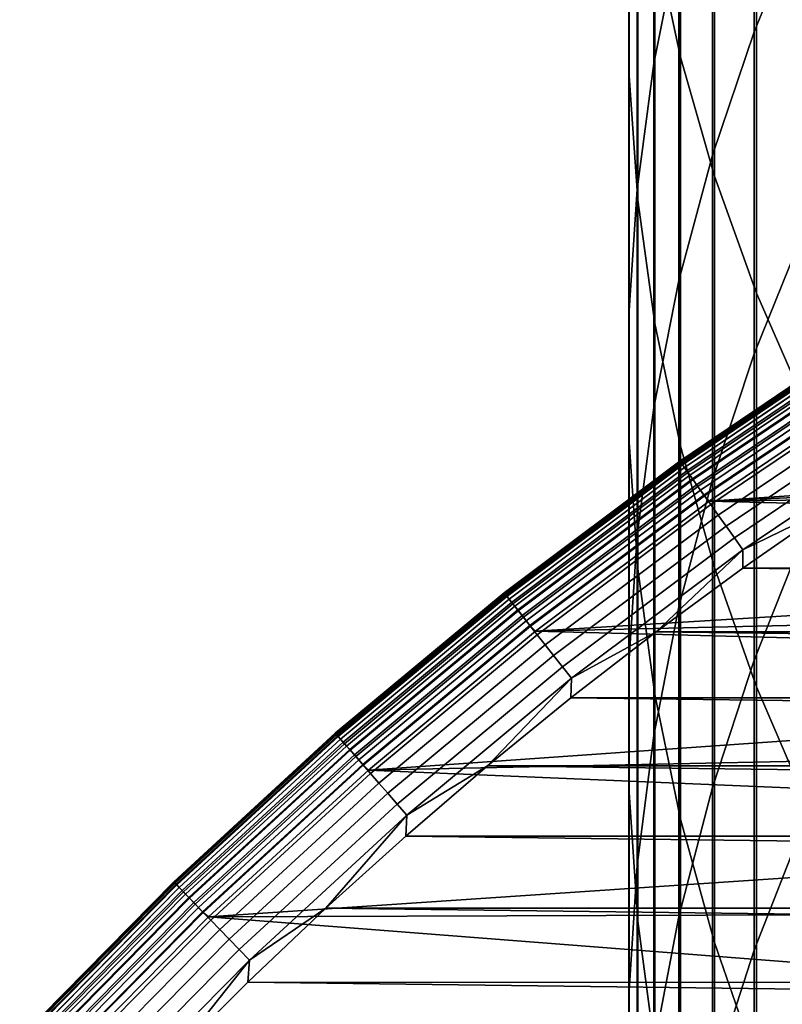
# Model space of a CAD drawing. Header units: metres. Extents: x -28 to 70, y -218 to 28.
# Tile 44 of 256: x -12.96 to -9.88, y -187.73 to -183.75. Entities that reach past the tile are written whole.
import ezdxf

# ---------------------------------------------------------------- set-up
doc = ezdxf.new("R2010")
doc.units = ezdxf.units.M
doc.layers.add('solid_10_261_432_XXX', color=7, linetype='CONTINUOUS')

msp = doc.modelspace()

# ---------------------------------------------------------------- linework, layer by layer
at = {"layer": 'solid_10_261_432_XXX'}
for points in [[(-10.390635, -181.794434, 445.918701), (-10.390635, -183.419922, 443.64209), (-10.287278, -183.905838, 443.979004), (-10.287278, -182.270905, 446.26889)], [(-10.496152, -181.944183, 442.618835), (-10.496152, -183.478683, 440.339355), (-10.495243, -183.981216, 440.667664), (-10.495243, -182.437485, 442.960876)], [(-9.788918, -181.9561, 436.178223), (-9.788918, -183.31311, 433.900848), (-9.989978, -183.802948, 434.183655), (-9.989978, -182.437943, 436.474426)], [(-10.293597, -181.982315, 439.361725), (-10.293597, -183.427032, 437.082397), (-10.395164, -183.931046, 437.392212), (-10.395164, -182.4776, 439.685303)], [(-10.287278, -182.270905, 446.26889), (-10.287278, -183.905838, 443.979004), (-10.150299, -184.386124, 444.312042), (-10.150299, -182.741821, 446.615021)], [(-10.495243, -182.437485, 442.960876), (-10.495243, -183.981216, 440.667664), (-10.460032, -184.48288, 440.995422), (-10.460032, -182.929932, 443.302338)], [(-9.989978, -182.437943, 436.474426), (-9.989978, -183.802948, 434.183655), (-10.158388, -184.301926, 434.471741), (-10.158388, -182.928787, 436.776154)], [(-10.395164, -182.4776, 439.685303), (-10.395164, -183.931046, 437.392212), (-10.462755, -184.439194, 437.70459), (-10.462755, -182.976929, 440.011536)], [(-10.150299, -182.741821, 446.615021), (-10.150299, -184.386124, 444.312042), (-9.980146, -184.859177, 444.640045), (-9.980146, -183.205658, 446.955933)], [(-10.460032, -182.929932, 443.302338), (-10.460032, -184.48288, 440.995422), (-10.390635, -184.98204, 441.321533), (-10.390635, -183.419922, 443.64209)], [(-10.158388, -182.928787, 436.776154), (-10.158388, -184.301926, 434.471741), (-10.293597, -184.808411, 434.76416), (-10.293597, -183.427032, 437.082397)], [(-10.462755, -182.976929, 440.011536), (-10.462755, -184.439194, 437.70459), (-10.496152, -184.949783, 438.018433), (-10.496152, -183.478683, 440.339355)], [(-9.980146, -183.205658, 446.955933), (-9.980146, -184.859177, 444.640045), (-9.777374, -185.323486, 444.961975), (-9.777374, -183.660919, 447.290558)], [(-9.788918, -183.31311, 433.900848), (-9.788918, -184.606873, 431.586945), (-9.989978, -185.104309, 431.85614), (-9.989978, -183.802948, 434.183655)], [(-10.293597, -183.427032, 437.082397), (-10.293597, -184.808411, 434.76416), (-10.395164, -185.32077, 435.059967), (-10.395164, -183.931046, 437.392212)], [(-10.390635, -183.419922, 443.64209), (-10.390635, -184.98204, 441.321533), (-10.287278, -185.477066, 441.644958), (-10.287278, -183.905838, 443.979004)], [(-10.496152, -183.478683, 440.339355), (-10.496152, -184.949783, 438.018433), (-10.495243, -185.461166, 438.332794), (-10.495243, -183.981216, 440.667664)], [(-9.989978, -183.802948, 434.183655), (-9.989978, -185.104309, 431.85614), (-10.158388, -185.611023, 432.130371), (-10.158388, -184.301926, 434.471741)], [(-10.287278, -183.905838, 443.979004), (-10.287278, -185.477066, 441.644958), (-10.150299, -185.966339, 441.9646), (-10.150299, -184.386124, 444.312042)], [(-10.395164, -183.931046, 437.392212), (-10.395164, -185.32077, 435.059967), (-10.462755, -185.837326, 435.358215), (-10.462755, -184.439194, 437.70459)], [(-10.495243, -183.981216, 440.667664), (-10.495243, -185.461166, 438.332794), (-10.460032, -185.97168, 438.646606), (-10.460032, -184.48288, 440.995422)], [(-10.158388, -184.301926, 434.471741), (-10.158388, -185.611023, 432.130371), (-10.293597, -186.125381, 432.408722), (-10.293597, -184.808411, 434.76416)], [(-10.150299, -184.386124, 444.312042), (-10.150299, -185.966339, 441.9646), (-9.980146, -186.448257, 442.27948), (-9.980146, -184.859177, 444.640045)], [(-10.462755, -184.439194, 437.70459), (-10.462755, -185.837326, 435.358215), (-10.496152, -186.356369, 435.657867), (-10.496152, -184.949783, 438.018433)], [(-10.460032, -184.48288, 440.995422), (-10.460032, -185.97168, 438.646606), (-10.390635, -186.47963, 438.958832), (-10.390635, -184.98204, 441.321533)], [(-9.788918, -184.606873, 431.586945), (-9.788918, -185.83638, 429.238281), (-9.989978, -186.341034, 429.493652), (-9.989978, -185.104309, 431.85614)], [(-10.293597, -184.808411, 434.76416), (-10.293597, -186.125381, 432.408722), (-10.395164, -186.645706, 432.690308), (-10.395164, -185.32077, 435.059967)], [(-9.980146, -184.859177, 444.640045), (-9.980146, -186.448257, 442.27948), (-9.777374, -186.921249, 442.588501), (-9.777374, -185.323486, 444.961975)], [(-10.496152, -184.949783, 438.018433), (-10.496152, -186.356369, 435.657867), (-10.495243, -186.876221, 435.958008), (-10.495243, -185.461166, 438.332794)], [(-10.390635, -184.98204, 441.321533), (-10.390635, -186.47963, 438.958832), (-10.287278, -186.983383, 439.268494), (-10.287278, -185.477066, 441.644958)], [(-10.29027, -185.537186, 235.300003), (-9.555105, -185.041306, 235.300003), (-9.555105, -185.041306, 226), (-10.29027, -185.537186, 226)], [(-9.553186, -185.044312, 225.940384), (-10.288202, -185.5401, 225.940384), (-10.29027, -185.537186, 226), (-9.555105, -185.041306, 226)], [(-10.289091, -185.538849, 235.328445), (-9.554011, -185.04303, 235.328445), (-9.555105, -185.041306, 235.300003), (-10.29027, -185.537186, 235.300003)], [(-10.285571, -185.543793, 235.356354), (-9.550742, -185.048141, 235.356369), (-9.554011, -185.04303, 235.328445), (-10.289091, -185.538849, 235.328445)], [(-10.288202, -185.5401, 225.940384), (-9.553186, -185.044312, 225.940384), (-9.547362, -185.053436, 225.880936), (-10.281931, -185.548904, 225.880936)], [(-10.279781, -185.551926, 235.383118), (-9.545367, -185.056549, 235.383118), (-9.550742, -185.048141, 235.356369), (-10.285571, -185.543793, 235.356354)], [(-10.281931, -185.548904, 225.880936), (-9.547362, -185.053436, 225.880936), (-9.537719, -185.068527, 225.823212), (-10.271544, -185.563507, 225.823212)], [(-10.271841, -185.563095, 235.408188), (-9.537993, -185.0681, 235.408188), (-9.545367, -185.056549, 235.383118), (-10.279781, -185.551926, 235.383118)], [(-10.261911, -185.577042, 235.431046), (-9.528773, -185.082535, 235.431046), (-9.537993, -185.0681, 235.408188), (-10.271841, -185.563095, 235.408188)], [(-10.271544, -185.563507, 225.823212), (-9.537719, -185.068527, 225.823212), (-9.524397, -185.089386, 225.768066), (-10.257197, -185.583679, 225.768066)], [(-10.250196, -185.593521, 235.451233), (-9.517894, -185.099564, 235.451233), (-9.528773, -185.082535, 235.431046), (-10.261911, -185.577042, 235.431046)], [(-10.257197, -185.583679, 225.768066), (-9.524397, -185.089386, 225.768066), (-9.50759, -185.115692, 225.716309), (-10.239098, -185.609116, 225.716309)], [(-10.236932, -185.612152, 235.468338), (-9.505578, -185.118851, 235.468338), (-9.517894, -185.099564, 235.451233), (-10.250196, -185.593521, 235.451233)], [(-10.239098, -185.609116, 225.716309), (-9.50759, -185.115692, 225.716309), (-9.487545, -185.147079, 225.668716), (-10.217511, -185.63945, 225.668716)], [(-10.222391, -185.632599, 235.48201), (-9.492076, -185.139984, 235.48201), (-9.505578, -185.118851, 235.468338), (-10.236932, -185.612152, 235.468338)], [(-10.206869, -185.654404, 235.491959), (-9.477663, -185.162552, 235.491959), (-9.492076, -185.139984, 235.48201), (-10.222391, -185.632599, 235.48201)], [(-9.989978, -185.104309, 431.85614), (-9.989978, -186.341034, 429.493652), (-10.158388, -186.855118, 429.753815), (-10.158388, -185.611023, 432.130371)], [(-10.217511, -185.63945, 225.668716), (-9.487545, -185.147079, 225.668716), (-9.464555, -185.183075, 225.625946), (-10.192751, -185.674255, 225.625946)], [(-10.190684, -185.677155, 235.498001), (-9.462634, -185.186081, 235.498001), (-9.477663, -185.162552, 235.491959), (-10.206869, -185.654404, 235.491959)], [(-10.192751, -185.674255, 225.625946), (-9.464555, -185.183075, 225.625946), (-9.438954, -185.223145, 225.588638), (-10.165181, -185.712997, 225.588638)], [(-10.190684, -185.677155, 235.498001), (-10.171772, -185.698334, 235.5), (-9.444982, -185.208282, 235.5), (-9.462634, -185.186081, 235.498001)], [(-9.444982, -185.208282, 235.5), (-10.171772, -185.698334, 235.5), (-5.092415, -185.360413, 235.5), (-4.713764, -185.234146, 235.5)], [(-10.165181, -185.712997, 225.588638), (-9.438954, -185.223145, 225.588638), (-9.411119, -185.266724, 225.557358), (-10.135204, -185.755127, 225.557358)], [(-10.135204, -185.755127, 225.557358), (-9.411119, -185.266724, 225.557358), (-9.381454, -185.313171, 225.532532), (-10.103257, -185.800034, 225.532532)], [(-10.395164, -185.32077, 435.059967), (-10.395164, -186.645706, 432.690308), (-10.462755, -187.170273, 432.974182), (-10.462755, -185.837326, 435.358215)], [(-10.103257, -185.800034, 225.532532), (-9.381454, -185.313171, 225.532532), (-9.350393, -185.361786, 225.514542), (-10.069807, -185.847046, 225.514542)], [(-10.171772, -185.698334, 235.5), (-5.467655, -185.496384, 235.5), (-5.092415, -185.360413, 235.5)], [(-10.069807, -185.847046, 225.514542), (-9.350393, -185.361786, 225.514542), (-9.318392, -185.411896, 225.503647), (-10.035342, -185.895493, 225.503647)], [(-10.035342, -185.895493, 225.503647), (-9.318392, -185.411896, 225.503647), (-9.678967, -185.721344, 225.5)], [(-10.495243, -185.461166, 438.332794), (-10.495243, -186.876221, 435.958008), (-10.460032, -187.395187, 436.257629), (-10.460032, -185.97168, 438.646606)], [(-10.287278, -185.477066, 441.644958), (-10.287278, -186.983383, 439.268494), (-10.150299, -187.481277, 439.574554), (-10.150299, -185.966339, 441.9646)], [(-10.171772, -185.698334, 235.5), (-5.839266, -185.641968, 235.5), (-5.467655, -185.496384, 235.5)], [(-10.999749, -186.069168, 235.300003), (-10.29027, -185.537186, 235.300003), (-10.29027, -185.537186, 226), (-10.999749, -186.069168, 226)], [(-10.288202, -185.5401, 225.940384), (-10.99754, -186.071976, 225.940384), (-10.999749, -186.069168, 226), (-10.29027, -185.537186, 226)], [(-10.998489, -186.07077, 235.328445), (-10.289091, -185.538849, 235.328445), (-10.29027, -185.537186, 235.300003), (-10.999749, -186.069168, 235.300003)], [(-10.994727, -186.075531, 235.356354), (-10.285571, -185.543793, 235.356354), (-10.289091, -185.538849, 235.328445), (-10.998489, -186.07077, 235.328445)], [(-10.99754, -186.071976, 225.940384), (-10.288202, -185.5401, 225.940384), (-10.281931, -185.548904, 225.880936), (-10.990835, -186.08046, 225.880936)], [(-10.988539, -186.083374, 235.383118), (-10.279781, -185.551926, 235.383118), (-10.285571, -185.543793, 235.356354), (-10.994727, -186.075531, 235.356354)], [(-10.990835, -186.08046, 225.880936), (-10.281931, -185.548904, 225.880936), (-10.271544, -185.563507, 225.823212), (-10.979733, -186.094513, 225.823212)], [(-10.980051, -186.094116, 235.408188), (-10.271841, -185.563095, 235.408188), (-10.279781, -185.551926, 235.383118), (-10.988539, -186.083374, 235.383118)], [(-10.969438, -186.107559, 235.431046), (-10.261911, -185.577042, 235.431046), (-10.271841, -185.563095, 235.408188), (-10.980051, -186.094116, 235.408188)], [(-10.979733, -186.094513, 225.823212), (-10.271544, -185.563507, 225.823212), (-10.257197, -185.583679, 225.768066), (-10.964397, -186.113937, 225.768066)], [(-10.956914, -186.123428, 235.451233), (-10.250196, -185.593521, 235.451233), (-10.261911, -185.577042, 235.431046), (-10.969438, -186.107559, 235.431046)], [(-10.964397, -186.113937, 225.768066), (-10.257197, -185.583679, 225.768066), (-10.239098, -185.609116, 225.716309), (-10.94505, -186.138443, 225.716309)], [(-10.942736, -186.141373, 235.468338), (-10.236932, -185.612152, 235.468338), (-10.250196, -185.593521, 235.451233), (-10.956914, -186.123428, 235.451233)], [(-10.94505, -186.138443, 225.716309), (-10.239098, -185.609116, 225.716309), (-10.217511, -185.63945, 225.668716), (-10.921974, -186.167664, 225.668716)], [(-10.927192, -186.161057, 235.48201), (-10.222391, -185.632599, 235.48201), (-10.236932, -185.612152, 235.468338), (-10.942736, -186.141373, 235.468338)], [(-10.158388, -185.611023, 432.130371), (-10.158388, -186.855118, 429.753815), (-10.293597, -187.376953, 430.017914), (-10.293597, -186.125381, 432.408722)], [(-10.910601, -186.182068, 235.491959), (-10.206869, -185.654404, 235.491959), (-10.222391, -185.632599, 235.48201), (-10.927192, -186.161057, 235.48201)], [(-10.921974, -186.167664, 225.668716), (-10.217511, -185.63945, 225.668716), (-10.192751, -185.674255, 225.625946), (-10.895508, -186.201187, 225.625946)], [(-10.8933, -186.203979, 235.498001), (-10.190684, -185.677155, 235.498001), (-10.206869, -185.654404, 235.491959), (-10.910601, -186.182068, 235.491959)], [(-10.171772, -185.698334, 235.5), (-6.207042, -185.797089, 235.5), (-5.839266, -185.641968, 235.5)], [(-10.895508, -186.201187, 225.625946), (-10.192751, -185.674255, 225.625946), (-10.165181, -185.712997, 225.588638), (-10.866037, -186.23851, 225.588638)], [(-10.8933, -186.203979, 235.498001), (-10.873456, -186.224289, 235.5), (-10.171772, -185.698334, 235.5), (-10.190684, -185.677155, 235.498001)], [(-10.171772, -185.698334, 235.5), (-10.873456, -186.224289, 235.5), (-6.570673, -185.961609, 235.5), (-6.207042, -185.797089, 235.5)], [(-10.866037, -186.23851, 225.588638), (-10.165181, -185.712997, 225.588638), (-10.135204, -185.755127, 225.557358), (-10.833993, -186.279099, 225.557358)], [(10.035657, -185.969742, 225.5), (-10.035718, -185.969788, 225.5), (-9.678967, -185.721344, 225.5)], [(-10.035342, -185.895493, 225.503647), (-9.678967, -185.721344, 225.5), (-10.035718, -185.969788, 225.5)], [(-10.833993, -186.279099, 225.557358), (-10.135204, -185.755127, 225.557358), (-10.103257, -185.800034, 225.532532), (-10.799843, -186.322342, 225.532532)], [(-10.799843, -186.322342, 225.532532), (-10.103257, -185.800034, 225.532532), (-10.069807, -185.847046, 225.514542), (-10.764087, -186.36763, 225.514542)], [(-10.764087, -186.36763, 225.514542), (-10.069807, -185.847046, 225.514542), (-10.035342, -185.895493, 225.503647), (-10.727246, -186.414291, 225.503647)], [(-10.462755, -185.837326, 435.358215), (-10.462755, -187.170273, 432.974182), (-10.496152, -187.697388, 433.25946), (-10.496152, -186.356369, 435.657867)], [(-9.788918, -185.83638, 429.238281), (-9.788918, -187.000702, 426.856628), (-9.989978, -187.512207, 427.097992), (-9.989978, -186.341034, 429.493652)], [(-10.727246, -186.414291, 225.503647), (-10.035342, -185.895493, 225.503647), (-10.386201, -186.227219, 225.5)], [(-10.035342, -185.895493, 225.503647), (-10.035718, -185.969788, 225.5), (-10.386201, -186.227219, 225.5)], [(-10.873456, -186.224289, 235.5), (-6.929937, -186.135437, 235.5), (-6.570673, -185.961609, 235.5)], [(-10.460032, -185.97168, 438.646606), (-10.460032, -187.395187, 436.257629), (-10.390635, -187.91156, 436.555756), (-10.390635, -186.47963, 438.958832)], [(10.386153, -186.227188, 225.5), (-10.386201, -186.227219, 225.5), (-10.035718, -185.969788, 225.5)], [(-10.150299, -185.966339, 441.9646), (-10.150299, -187.481277, 439.574554), (-9.980146, -187.971695, 439.876007), (-9.980146, -186.448257, 442.27948)], [(10.035657, -185.969742, 225.5), (10.386153, -186.227188, 225.5), (-10.035718, -185.969788, 225.5)], [(-11.681775, -186.635925, 235.300003), (-10.999749, -186.069168, 235.300003), (-10.999749, -186.069168, 226), (-11.681775, -186.635925, 226)], [(-10.99754, -186.071976, 225.940384), (-11.679429, -186.638611, 225.940384), (-11.681775, -186.635925, 226), (-10.999749, -186.069168, 226)], [(-11.680437, -186.637451, 235.328445), (-10.998489, -186.07077, 235.328445), (-10.999749, -186.069168, 235.300003), (-11.681775, -186.635925, 235.300003)], [(-11.676442, -186.642029, 235.356354), (-10.994727, -186.075531, 235.356354), (-10.998489, -186.07077, 235.328445), (-11.680437, -186.637451, 235.328445)], [(-11.679429, -186.638611, 225.940384), (-10.99754, -186.071976, 225.940384), (-10.990835, -186.08046, 225.880936), (-11.672309, -186.646744, 225.880936)], [(-11.66987, -186.649536, 235.383118), (-10.988539, -186.083374, 235.383118), (-10.994727, -186.075531, 235.356354), (-11.676442, -186.642029, 235.356354)], [(-11.672309, -186.646744, 225.880936), (-10.990835, -186.08046, 225.880936), (-10.979733, -186.094513, 225.823212), (-11.660519, -186.660233, 225.823212)], [(-11.660856, -186.659851, 235.408188), (-10.980051, -186.094116, 235.408188), (-10.988539, -186.083374, 235.383118), (-11.66987, -186.649536, 235.383118)], [(-11.649585, -186.672745, 235.431046), (-10.969438, -186.107559, 235.431046), (-10.980051, -186.094116, 235.408188), (-11.660856, -186.659851, 235.408188)], [(-11.660519, -186.660233, 225.823212), (-10.979733, -186.094513, 225.823212), (-10.964397, -186.113937, 225.768066), (-11.644231, -186.678879, 225.768066)], [(-11.636285, -186.687958, 235.451233), (-10.956914, -186.123428, 235.451233), (-10.969438, -186.107559, 235.431046), (-11.649585, -186.672745, 235.431046)], [(-11.644231, -186.678879, 225.768066), (-10.964397, -186.113937, 225.768066), (-10.94505, -186.138443, 225.716309), (-11.623684, -186.702377, 225.716309)], [(-11.621227, -186.705185, 235.468338), (-10.942736, -186.141373, 235.468338), (-10.956914, -186.123428, 235.451233), (-11.636285, -186.687958, 235.451233)], [(-10.873456, -186.224289, 235.5), (-7.284642, -186.318481, 235.5), (-6.929937, -186.135437, 235.5)], [(-10.293597, -186.125381, 432.408722), (-10.293597, -187.376953, 430.017914), (-10.395164, -187.904831, 430.285034), (-10.395164, -186.645706, 432.690308)], [(-11.623684, -186.702377, 225.716309), (-10.94505, -186.138443, 225.716309), (-10.921974, -186.167664, 225.668716), (-11.599177, -186.730408, 225.668716)], [(-11.60472, -186.724075, 235.481995), (-10.927192, -186.161057, 235.48201), (-10.942736, -186.141373, 235.468338), (-11.621227, -186.705185, 235.468338)], [(-11.5871, -186.744232, 235.491959), (-10.910601, -186.182068, 235.491959), (-10.927192, -186.161057, 235.48201), (-11.60472, -186.724075, 235.481995)], [(-11.599177, -186.730408, 225.668716), (-10.921974, -186.167664, 225.668716), (-10.895508, -186.201187, 225.625946), (-11.57107, -186.762573, 225.625946)], [(-11.568727, -186.765244, 235.498001), (-10.8933, -186.203979, 235.498001), (-10.910601, -186.182068, 235.491959), (-11.5871, -186.744232, 235.491959)], [(-11.57107, -186.762573, 225.625946), (-10.895508, -186.201187, 225.625946), (-10.866037, -186.23851, 225.588638), (-11.539772, -186.79837, 225.588638)], [(-11.568727, -186.765244, 235.498001), (-11.548105, -186.784714, 235.5), (-10.873456, -186.224289, 235.5), (-10.8933, -186.203979, 235.498001)], [(-10.873456, -186.224289, 235.5), (-11.548105, -186.784714, 235.5), (-7.634496, -186.510574, 235.5), (-7.284642, -186.318481, 235.5)], [(-11.539772, -186.79837, 225.588638), (-10.866037, -186.23851, 225.588638), (-10.833993, -186.279099, 225.557358), (-11.505741, -186.837311, 225.557358)], [(10.73006, -186.493393, 225.5), (-10.730085, -186.493423, 225.5), (-10.386201, -186.227219, 225.5)], [(-10.727246, -186.414291, 225.503647), (-10.386201, -186.227219, 225.5), (-10.730085, -186.493423, 225.5)], [(10.386153, -186.227188, 225.5), (10.73006, -186.493393, 225.5), (-10.386201, -186.227219, 225.5)], [(-11.505741, -186.837311, 225.557358), (-10.833993, -186.279099, 225.557358), (-10.799843, -186.322342, 225.532532), (-11.469474, -186.878799, 225.532532)], [(-11.469474, -186.878799, 225.532532), (-10.799843, -186.322342, 225.532532), (-10.764087, -186.36763, 225.514542), (-11.4315, -186.922241, 225.514542)], [(-11.4315, -186.922241, 225.514542), (-10.764087, -186.36763, 225.514542), (-10.727246, -186.414291, 225.503647), (-11.392376, -186.966995, 225.503647)], [(-10.496152, -186.356369, 435.657867), (-10.496152, -187.697388, 433.25946), (-10.495243, -188.225311, 433.545135), (-10.495243, -186.876221, 435.958008)], [(-9.989978, -186.341034, 429.493652), (-9.989978, -187.512207, 427.097992), (-10.158388, -188.033264, 427.343903), (-10.158388, -186.855118, 429.753815)], [(-11.392376, -186.966995, 225.503647), (-10.727246, -186.414291, 225.503647), (-11.067159, -186.768204, 225.5)], [(-10.727246, -186.414291, 225.503647), (-10.730085, -186.493423, 225.5), (-11.067159, -186.768204, 225.5)], [(-9.980146, -186.448257, 442.27948), (-9.980146, -187.971695, 439.876007), (-9.777374, -188.453018, 440.171875), (-9.777374, -186.921249, 442.588501)], [(11.067156, -186.768204, 225.5), (-11.067159, -186.768204, 225.5), (-10.730085, -186.493423, 225.5)], [(10.73006, -186.493393, 225.5), (11.067156, -186.768204, 225.5), (-10.730085, -186.493423, 225.5)], [(-10.390635, -186.47963, 438.958832), (-10.390635, -187.91156, 436.555756), (-10.287278, -188.423645, 436.85141), (-10.287278, -186.983383, 439.268494)], [(-11.548105, -186.784714, 235.5), (-7.979273, -186.711609, 235.5), (-7.634496, -186.510574, 235.5)], [(-12.334644, -187.236023, 235.300003), (-11.681775, -186.635925, 235.300003), (-11.681775, -186.635925, 226), (-12.334644, -187.236023, 226)], [(-11.679429, -186.638611, 225.940384), (-12.332167, -187.238586, 225.940384), (-12.334644, -187.236023, 226), (-11.681775, -186.635925, 226)], [(-12.333232, -187.237488, 235.328445), (-11.680437, -186.637451, 235.328445), (-11.681775, -186.635925, 235.300003), (-12.334644, -187.236023, 235.300003)], [(-12.329014, -187.241852, 235.356354), (-11.676442, -186.642029, 235.356354), (-11.680437, -186.637451, 235.328445), (-12.333232, -187.237488, 235.328445)], [(-12.332167, -187.238586, 225.940384), (-11.679429, -186.638611, 225.940384), (-11.672309, -186.646744, 225.880936), (-12.324649, -187.246368, 225.880936)], [(-12.322075, -187.249039, 235.383118), (-11.66987, -186.649536, 235.383118), (-11.676442, -186.642029, 235.356354), (-12.329014, -187.241852, 235.356354)], [(-12.324649, -187.246368, 225.880936), (-11.672309, -186.646744, 225.880936), (-11.660519, -186.660233, 225.823212), (-12.3122, -187.259247, 225.823212)], [(-12.312557, -187.258881, 235.408188), (-11.660856, -186.659851, 235.408188), (-11.66987, -186.649536, 235.383118), (-12.322075, -187.249039, 235.383118)], [(-10.395164, -186.645706, 432.690308), (-10.395164, -187.904831, 430.285034), (-10.462755, -188.437027, 430.554352), (-10.462755, -187.170273, 432.974182)], [(-12.300655, -187.271194, 235.431046), (-11.649585, -186.672745, 235.431046), (-11.660856, -186.659851, 235.408188), (-12.312557, -187.258881, 235.408188)], [(-12.3122, -187.259247, 225.823212), (-11.660519, -186.660233, 225.823212), (-11.644231, -186.678879, 225.768066), (-12.295002, -187.277054, 225.768066)], [(-12.286613, -187.285736, 235.451233), (-11.636285, -186.687958, 235.451233), (-11.649585, -186.672745, 235.431046), (-12.300655, -187.271194, 235.431046)], [(-12.295002, -187.277054, 225.768066), (-11.644231, -186.678879, 225.768066), (-11.623684, -186.702377, 225.716309), (-12.273307, -187.2995, 225.716309)], [(-12.270714, -187.302185, 235.468338), (-11.621227, -186.705185, 235.468338), (-11.636285, -186.687958, 235.451233), (-12.286613, -187.285736, 235.451233)], [(-12.273307, -187.2995, 225.716309), (-11.623684, -186.702377, 225.716309), (-11.599177, -186.730408, 225.668716), (-12.247431, -187.326279, 225.668716)], [(-12.253284, -187.320221, 235.481995), (-11.60472, -186.724075, 235.481995), (-11.621227, -186.705185, 235.468338), (-12.270714, -187.302185, 235.468338)], [(-12.23468, -187.339478, 235.491959), (-11.5871, -186.744232, 235.491959), (-11.60472, -186.724075, 235.481995), (-12.253284, -187.320221, 235.481995)], [(-12.247431, -187.326279, 225.668716), (-11.599177, -186.730408, 225.668716), (-11.57107, -186.762573, 225.625946), (-12.217752, -187.356995, 225.625946)], [(-11.548105, -186.784714, 235.5), (-8.318789, -186.921478, 235.5), (-7.979273, -186.711609, 235.5)], [(-12.21528, -187.359543, 235.498001), (-11.568727, -186.765244, 235.498001), (-11.5871, -186.744232, 235.491959), (-12.23468, -187.339478, 235.491959)], [(-12.217752, -187.356995, 225.625946), (-11.57107, -186.762573, 225.625946), (-11.539772, -186.79837, 225.588638), (-12.184705, -187.39119, 225.588638)], [(-12.21528, -187.359543, 235.498001), (-12.193792, -187.378036, 235.5), (-11.548105, -186.784714, 235.5), (-11.568727, -186.765244, 235.498001)], [(11.397223, -187.051422, 225.5), (-11.39721, -187.051407, 225.5), (-11.067159, -186.768204, 225.5)], [(-11.392376, -186.966995, 225.503647), (-11.067159, -186.768204, 225.5), (-11.39721, -187.051407, 225.5)], [(11.067156, -186.768204, 225.5), (11.397223, -187.051422, 225.5), (-11.067159, -186.768204, 225.5)], [(-11.548105, -186.784714, 235.5), (-12.193792, -187.378036, 235.5), (-8.652781, -187.140015, 235.5), (-8.318789, -186.921478, 235.5)], [(-12.184705, -187.39119, 225.588638), (-11.539772, -186.79837, 225.588638), (-11.505741, -186.837311, 225.557358), (-12.148772, -187.428375, 225.557358)], [(-12.148772, -187.428375, 225.557358), (-11.505741, -186.837311, 225.557358), (-11.469474, -186.878799, 225.532532), (-12.110477, -187.468002, 225.532532)], [(-12.110477, -187.468002, 225.532532), (-11.469474, -186.878799, 225.532532), (-11.4315, -186.922241, 225.514542), (-12.070382, -187.509491, 225.514542)], [(-10.495243, -186.876221, 435.958008), (-10.495243, -188.225311, 433.545135), (-10.460032, -188.752335, 433.830353), (-10.460032, -187.395187, 436.257629)], [(-10.158388, -186.855118, 429.753815), (-10.158388, -188.033264, 427.343903), (-10.293597, -188.56218, 427.593506), (-10.293597, -187.376953, 430.017914)], [(-12.070382, -187.509491, 225.514542), (-11.4315, -186.922241, 225.514542), (-11.392376, -186.966995, 225.503647), (-12.029071, -187.552231, 225.503647)], [(-12.029071, -187.552231, 225.503647), (-11.392376, -186.966995, 225.503647), (-11.719958, -187.342789, 225.5)], [(-11.392376, -186.966995, 225.503647), (-11.39721, -187.051407, 225.5), (-11.719958, -187.342789, 225.5)], [(-10.287278, -186.983383, 439.268494), (-10.287278, -188.423645, 436.85141), (-10.150299, -188.929779, 437.143646), (-10.150299, -187.481277, 439.574554)], [(-9.788918, -187.000702, 426.856628), (-9.788918, -188.098953, 424.443787), (-9.989978, -188.616913, 424.67099), (-9.989978, -187.512207, 427.097992)], [(11.71998, -187.342804, 225.5), (-11.719958, -187.342789, 225.5), (-11.39721, -187.051407, 225.5)], [(11.397223, -187.051422, 225.5), (11.71998, -187.342804, 225.5), (-11.39721, -187.051407, 225.5)], [(-12.193792, -187.378036, 235.5), (-8.981013, -187.36705, 235.5), (-8.652781, -187.140015, 235.5)], [(-10.462755, -187.170273, 432.974182), (-10.462755, -188.437027, 430.554352), (-10.496152, -188.971802, 430.824982), (-10.496152, -187.697388, 433.25946)], [(-12.956728, -187.867981, 235.300003), (-12.334644, -187.236023, 235.300003), (-12.334644, -187.236023, 226), (-12.956728, -187.867981, 226)], [(-12.332167, -187.238586, 225.940384), (-12.954125, -187.870422, 225.940384), (-12.956728, -187.867981, 226), (-12.334644, -187.236023, 226)], [(-12.955244, -187.869385, 235.328445), (-12.333232, -187.237488, 235.328445), (-12.334644, -187.236023, 235.300003), (-12.956728, -187.867981, 235.300003)], [(-12.950813, -187.87352, 235.356354), (-12.329014, -187.241852, 235.356354), (-12.333232, -187.237488, 235.328445), (-12.955244, -187.869385, 235.328445)], [(-12.954125, -187.870422, 225.940384), (-12.332167, -187.238586, 225.940384), (-12.324649, -187.246368, 225.880936), (-12.946228, -187.877823, 225.880936)], [(-12.943524, -187.880356, 235.383118), (-12.322075, -187.249039, 235.383118), (-12.329014, -187.241852, 235.356354), (-12.950813, -187.87352, 235.356354)], [(-12.946228, -187.877823, 225.880936), (-12.324649, -187.246368, 225.880936), (-12.3122, -187.259247, 225.823212), (-12.933151, -187.89006, 225.823212)], [(-12.933528, -187.889709, 235.408188), (-12.312557, -187.258881, 235.408188), (-12.322075, -187.249039, 235.383118), (-12.943524, -187.880356, 235.383118)], [(-12.921026, -187.901413, 235.431046), (-12.300655, -187.271194, 235.431046), (-12.312557, -187.258881, 235.408188), (-12.933528, -187.889709, 235.408188)], [(-12.933151, -187.89006, 225.823212), (-12.3122, -187.259247, 225.823212), (-12.295002, -187.277054, 225.768066), (-12.915086, -187.906982, 225.768066)], [(-12.906275, -187.915237, 235.451233), (-12.286613, -187.285736, 235.451233), (-12.300655, -187.271194, 235.431046), (-12.921026, -187.901413, 235.431046)], [(-12.915086, -187.906982, 225.768066), (-12.295002, -187.277054, 225.768066), (-12.273307, -187.2995, 225.716309), (-12.892296, -187.928314, 225.716309)], [(-12.889574, -187.930862, 235.468338), (-12.270714, -187.302185, 235.468338), (-12.286613, -187.285736, 235.451233), (-12.906275, -187.915237, 235.451233)], [(-12.892296, -187.928314, 225.716309), (-12.273307, -187.2995, 225.716309), (-12.247431, -187.326279, 225.668716), (-12.865115, -187.953766, 225.668716)], [(-12.871266, -187.948013, 235.481995), (-12.253284, -187.320221, 235.481995), (-12.270714, -187.302185, 235.468338), (-12.889574, -187.930862, 235.468338)], [(-12.851723, -187.966309, 235.491959), (-12.23468, -187.339478, 235.491959), (-12.253284, -187.320221, 235.481995), (-12.871266, -187.948013, 235.481995)], [(-12.865115, -187.953766, 225.668716), (-12.247431, -187.326279, 225.668716), (-12.217752, -187.356995, 225.625946), (-12.833941, -187.982956, 225.625946)], [(-12.831344, -187.985397, 235.498001), (-12.21528, -187.359543, 235.498001), (-12.23468, -187.339478, 235.491959), (-12.851723, -187.966309, 235.491959)], [(-12.833941, -187.982956, 225.625946), (-12.217752, -187.356995, 225.625946), (-12.184705, -187.39119, 225.588638), (-12.799226, -188.015472, 225.588638)], [(-12.831344, -187.985397, 235.498001), (-12.808988, -188.002823, 235.5), (-12.193792, -187.378036, 235.5), (-12.21528, -187.359543, 235.498001)], [(-12.193792, -187.378036, 235.5), (-9.303315, -187.602493, 235.5), (-8.981013, -187.36705, 235.5)], [(12.035259, -187.642212, 225.5), (-12.035235, -187.642181, 225.5), (-11.719958, -187.342789, 225.5)], [(-12.029071, -187.552231, 225.503647), (-11.719958, -187.342789, 225.5), (-12.035235, -187.642181, 225.5)], [(11.71998, -187.342804, 225.5), (12.035259, -187.642212, 225.5), (-11.719958, -187.342789, 225.5)], [(-12.193792, -187.378036, 235.5), (-12.808988, -188.002823, 235.5), (-9.619451, -187.846146, 235.5), (-9.303315, -187.602493, 235.5)], [(-12.799226, -188.015472, 225.588638), (-12.184705, -187.39119, 225.588638), (-12.148772, -187.428375, 225.557358), (-12.76148, -188.050812, 225.557358)], [(-10.460032, -187.395187, 436.257629), (-10.460032, -188.752335, 433.830353), (-10.390635, -189.276718, 434.114136), (-10.390635, -187.91156, 436.555756)], [(-10.293597, -187.376953, 430.017914), (-10.293597, -188.56218, 427.593506), (-10.395164, -189.097214, 427.845978), (-10.395164, -187.904831, 430.285034)], [(-12.76148, -188.050812, 225.557358), (-12.148772, -187.428375, 225.557358), (-12.110477, -187.468002, 225.532532), (-12.721255, -188.08847, 225.532532)], [(-12.721255, -188.08847, 225.532532), (-12.110477, -187.468002, 225.532532), (-12.070382, -187.509491, 225.514542), (-12.679137, -188.127914, 225.514542)], [(-10.150299, -187.481277, 439.574554), (-10.150299, -188.929779, 437.143646), (-9.980146, -189.428314, 437.431458), (-9.980146, -187.971695, 439.876007)], [(-12.679137, -188.127914, 225.514542), (-12.070382, -187.509491, 225.514542), (-12.029071, -187.552231, 225.503647), (-12.635743, -188.168549, 225.503647)], [(-9.989978, -187.512207, 427.097992), (-9.989978, -188.616913, 424.67099), (-10.158388, -189.144547, 424.902435), (-10.158388, -188.033264, 427.343903)], [(-12.635743, -188.168549, 225.503647), (-12.029071, -187.552231, 225.503647), (-12.342882, -187.949448, 225.5)], [(-12.029071, -187.552231, 225.503647), (-12.035235, -187.642181, 225.5), (-12.342882, -187.949448, 225.5)], [(12.342902, -187.949463, 225.5), (-12.342882, -187.949448, 225.5), (-12.035235, -187.642181, 225.5)], [(12.035259, -187.642212, 225.5), (12.342902, -187.949463, 225.5), (-12.035235, -187.642181, 225.5)], [(-10.496152, -187.697388, 433.25946), (-10.496152, -188.971802, 430.824982), (-10.495243, -189.507401, 431.096039), (-10.495243, -188.225311, 433.545135)]]:
    msp.add_3dface(points, dxfattribs=at)

doc.saveas('drawing.dxf')
